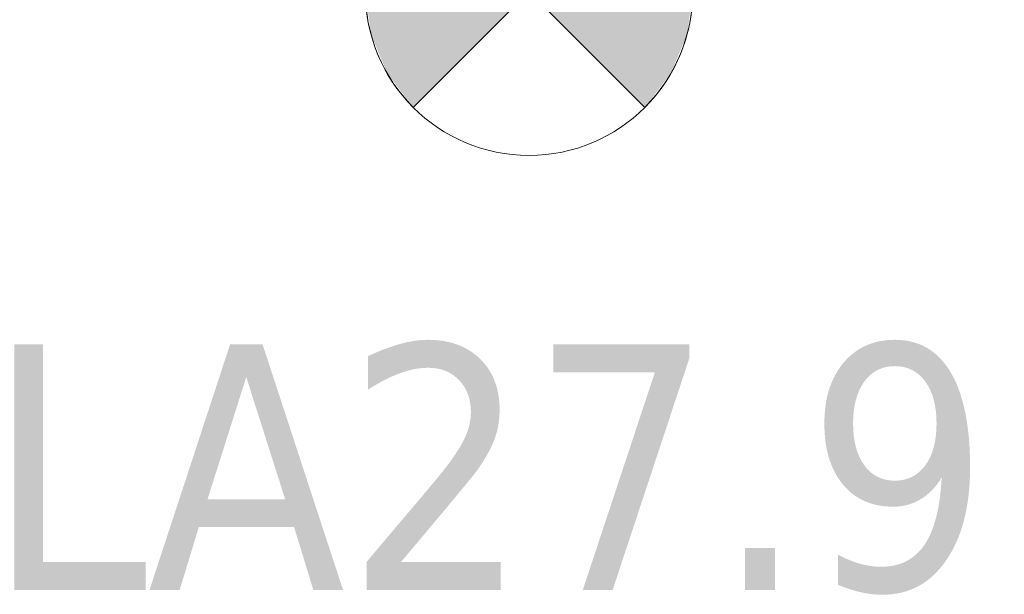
# Model space of a CAD drawing. Header units: metres. Extents: x 391.1 to 427.5, y 12.8 to 28.4.
# Tile 200 of 218: x 409.402 to 410.004, y 27.425 to 27.776. Entities that reach past the tile are written whole.
import ezdxf

# ---------------------------------------------------------------- set-up
doc = ezdxf.new("R2010")
doc.units = ezdxf.units.M
doc.layers.add('A-DETL-GENF-OTLN', color=7, linetype='Continuous', lineweight=18)
doc.layers.add('E-LITE-____-IDEN', color=7, linetype='Continuous', lineweight=30)
doc.styles.add('Tahoma_4', font='tahoma.ttf', dxfattribs={"height": 0.15})

# ---------------------------------------------------------------- blocks, each defined once
blk = doc.blocks.new('ZYR_06_02_02 Down Superficie - L 01-834878-03_ENLLUMENAT_P0A')
at = {"layer": 'A-DETL-GENF-OTLN', "true_color": 0x00c400}
for points in [[(-0.07071, -0.07071), (0, 0), (-0.07071, 0.07071), (-0.0866, 0.05), (-0.09659, 0.02588), (-0.1, 0), (-0.09659, -0.02588), (-0.0866, -0.05)], [(0.07071, -0.07071), (0.0866, -0.05), (0.09659, -0.02588), (0.1, 0), (0.09659, 0.02588), (0.0866, 0.05), (0.07071, 0.07071), (0, 0)]]:
    blk.add_hatch(color=92, dxfattribs=at).paths.add_polyline_path(points)
at = {"layer": 'A-DETL-GENF-OTLN', "color": 92, "true_color": 0x00c400}
for p, q in [((0, 0), (-0.07071, 0.07071)), ((-0.07071, 0.07071), (0.07071, -0.07071)), ((-0.07071, -0.07071), (0.07071, 0.07071)), ((0.07071, 0.07071), (0, 0)), ((-0.07071, -0.07071), (0, 0)), ((0, 0), (0.07071, -0.07071))]:
    blk.add_line(p, q, dxfattribs=at)
blk.add_circle((0, 0), 0.1, dxfattribs=at)
for start, end in [(135, 225), (315, 45)]:
    blk.add_arc((0, 0), 0.1, start, end, dxfattribs=at)

msp = doc.modelspace()

# ---------------------------------------------------------------- block references
at = {"layer": 'A-DETL-GENF-OTLN', "color": 92, "true_color": 0x00c400}
msp.add_blockref('ZYR_06_02_02 Down Superficie - L 01-834878-03_ENLLUMENAT_P0A', (409.71342, 27.79331), dxfattribs=at)

# ---------------------------------------------------------------- texts
at = {"layer": 'E-LITE-____-IDEN', "insert": (409.38163, 27.57802), "char_height": 0.15, "width": 0.7375525, "attachment_point": 1, "style": 'Tahoma_4', "bg_fill": 3, "box_fill_scale": 1.25, "bg_fill_color": 256, "bg_fill_true_color": 13158600, "bg_fill_transparency": 0}
msp.add_mtext('LA27.9', dxfattribs=at)

doc.saveas('drawing.dxf')
